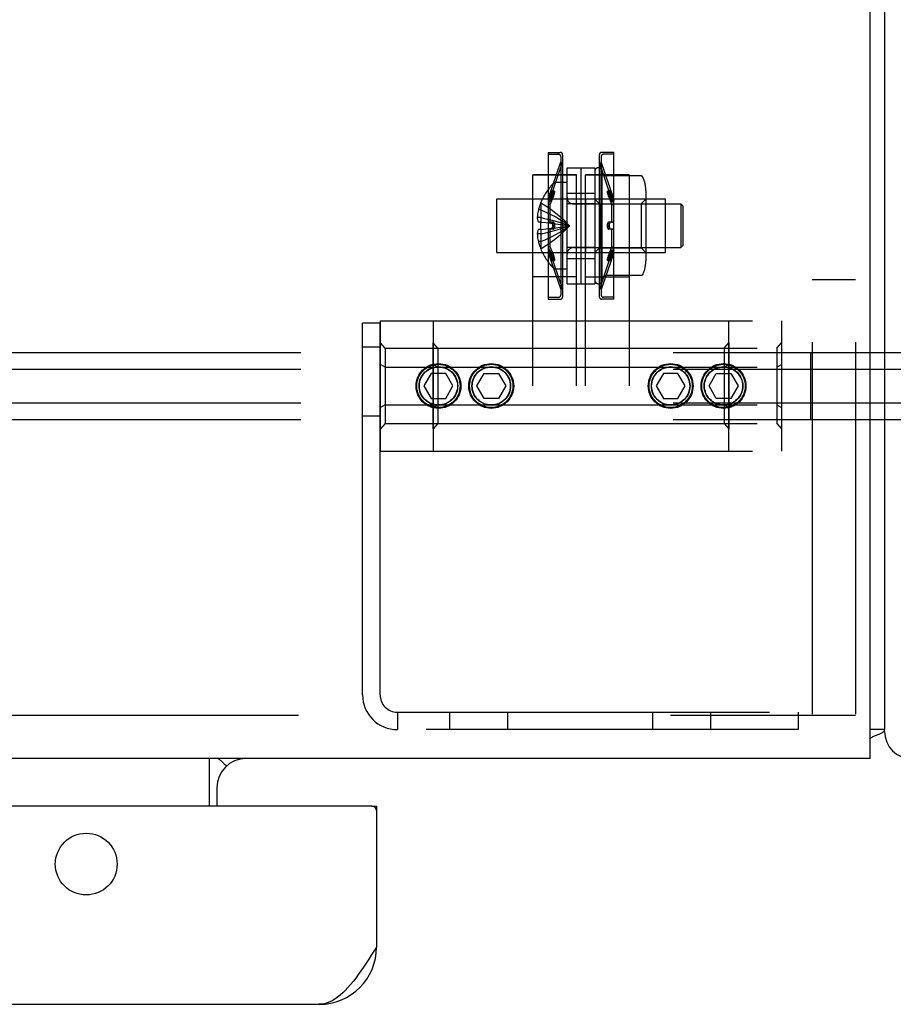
# Model space of a CAD drawing. Header units: inches. Extents: x 0 to 291, y 0 to 188.
# Tile 67 of 113: x 117.74 to 121.5, y 155.19 to 159.43. Entities that reach past the tile are written whole.
import ezdxf

# ---------------------------------------------------------------- set-up
doc = ezdxf.new("R2010")
doc.units = ezdxf.units.IN
doc.header["$LTSCALE"] = 16.018896
doc.header["$MEASUREMENT"] = 0
doc.linetypes.add('HIDDEN', pattern=[0.2, 0.1, -0.1])
doc.layers.get('0').update_dxf_attribs({"linetype": 'CONTINUOUS'})
doc.layers.add('02___PRT_ALL_AXES', color=7, linetype='CONTINUOUS')
doc.layers.add('DEFAULT_2', color=8, linetype='HIDDEN')

msp = doc.modelspace()

# ---------------------------------------------------------------- linework, layer by layer
at = {"color": 7, "linetype": 'Continuous'}
for p, q in [((121.4042, 156.2479), (121.4042, 174.0604)), ((121.4667, 173.9979), (121.4667, 156.3729)), ((121.4667, 156.3729), (121.4042, 156.3729)), ((121.4061, 156.3347), (121.4042, 156.3363)), ((121.4042, 156.2479), (43.7792, 156.2479)), ((118.5605, 156.0439), (118.5605, 156.2479)), ((118.6233, 156.2252), (118.6173, 156.2312)), ((118.5917, 156.1229), (118.5917, 156.0439)), ((119.2592, 156.0439), (119.2792, 156.0439))]:
    msp.add_line(p, q, dxfattribs=at)
at = {"color": 3, "linetype": 'Continuous'}
for p, q in [((119.2592, 156.0439), (82.3617, 156.0439)), ((119.2792, 156.0439), (119.2792, 155.4364)), ((82.5882, 155.1899), (119.0327, 155.1899))]:
    msp.add_line(p, q, dxfattribs=at)
at = {"color": 7, "linetype": 'Continuous'}
for points in [[(121.4061, 156.3347), (121.4081, 156.3369), (121.4106, 156.3389), (121.4135, 156.3409), (121.4166, 156.3428), (121.4201, 156.3446), (121.4238, 156.3463), (121.4277, 156.3479), (121.4316, 156.3494), (121.4354, 156.3508), (121.4427, 156.3535)], [(121.4427, 156.3535), (121.4462, 156.3548), (121.4493, 156.3561), (121.4522, 156.3574), (121.455, 156.3588), (121.4575, 156.3602), (121.4598, 156.3616), (121.4617, 156.3631), (121.4632, 156.3646), (121.4645, 156.3661), (121.4655, 156.3677), (121.4661, 156.3694), (121.4666, 156.3711), (121.4667, 156.3729)], [(118.6001, 156.2454), (118.5977, 156.2466), (118.5955, 156.2474)], [(118.6051, 156.2422), (118.6026, 156.244), (118.6001, 156.2454)], [(118.6103, 156.2379), (118.6077, 156.2401), (118.6051, 156.2422)], [(118.6173, 156.2312), (118.615, 156.2335), (118.6127, 156.2357), (118.6103, 156.2379)], [(118.6351, 156.2176), (118.6345, 156.2173), (118.6338, 156.2172), (118.633, 156.2174), (118.632, 156.2177), (118.631, 156.2184), (118.6297, 156.2193), (118.6283, 156.2204), (118.6268, 156.2218), (118.6251, 156.2234), (118.6233, 156.2252)]]:
    msp.add_lwpolyline(points, dxfattribs=at)
at = {"color": 3, "linetype": 'Continuous'}
msp.add_lwpolyline([(119.2792, 155.4364), (119.268, 155.4189), (119.2568, 155.4014), (119.2456, 155.384), (119.2344, 155.367), (119.2232, 155.3503), (119.212, 155.334), (119.2008, 155.3183), (119.1896, 155.3032), (119.1784, 155.2887), (119.1672, 155.275), (119.156, 155.2621), (119.1448, 155.2501), (119.1336, 155.2391), (119.1223, 155.2291), (119.1111, 155.2201), (119.0999, 155.2122), (119.0887, 155.2055), (119.0775, 155.1999), (119.0663, 155.1956), (119.0551, 155.1924), (119.0439, 155.1906), (119.0327, 155.1899)], dxfattribs=at)
msp.add_circle((118.0292, 155.7939), 0.133, dxfattribs=at)
for centre, radius, start, end in [((121.5837, 156.3649), 0.117, 180, 270), ((119.2592, 156.0239), 0.02, 0, 90), ((119.0327, 155.4364), 0.2465, 270, 360)]:
    msp.add_arc(centre, radius, start, end, dxfattribs=at)
at = {"color": 7, "linetype": 'Continuous'}
for centre, radius, start, end in [((121.2167, 156.4979), 0.25, 318.6068, 319.2391), ((118.7167, 156.1229), 0.125, 90, 180)]:
    msp.add_arc(centre, radius, start, end, dxfattribs=at)
at = {"layer": '02___PRT_ALL_AXES', "color": 8, "linetype": 'HIDDEN'}
for p, q in [((120.0175, 158.8589), (120.0705, 158.8589)), ((120.0175, 158.8589), (120.0175, 158.8509)), ((120.0175, 158.8509), (120.0625, 158.8509)), ((120.0175, 158.8509), (120.0175, 158.2349)), ((120.3015, 158.8589), (120.2485, 158.8589)), ((120.3015, 158.8509), (120.2565, 158.8509)), ((120.3015, 158.8509), (120.3015, 158.8589)), ((120.3015, 158.2349), (120.3015, 158.8509)), ((120.0185, 158.6589), (120.0725, 158.8179)), ((120.026, 158.6564), (120.0802, 158.8158)), ((120.0725, 158.8179), (120.0725, 158.2679)), ((120.2929, 158.6564), (120.2387, 158.8158)), ((120.3005, 158.6589), (120.2465, 158.8179)), ((120.2465, 158.2679), (120.2465, 158.8179)), ((120.1395, 158.7629), (119.952, 158.7629)), ((119.952, 157.8529), (119.952, 158.7629)), ((120.1395, 157.8529), (120.1395, 158.7629)), ((120.1795, 158.7629), (120.367, 158.7629)), ((120.2195, 158.7779), (120.2195, 158.3079)), ((120.256, 158.7637), (120.2495, 158.7779)), ((120.2495, 158.7779), (120.2495, 158.3079)), ((119.7975, 158.6584), (120.5215, 158.6584)), ((119.7975, 158.4274), (119.7975, 158.6584)), ((120.026, 158.6564), (120.0185, 158.6589)), ((120.1795, 158.6584), (120.1795, 158.4274)), ((120.2929, 158.6564), (120.3005, 158.6589)), ((120.5215, 158.6584), (120.5215, 158.4274)), ((119.7975, 158.4274), (120.5215, 158.4274)), ((120.026, 158.4295), (120.0185, 158.4269)), ((120.0185, 158.4269), (120.0725, 158.2679)), ((120.026, 158.4295), (120.0802, 158.27)), ((120.2929, 158.4295), (120.2387, 158.27)), ((120.3005, 158.4269), (120.2465, 158.2679)), ((120.2929, 158.4295), (120.3005, 158.4269)), ((120.1395, 158.3229), (119.952, 158.3229)), ((120.1795, 158.3229), (120.367, 158.3229)), ((120.256, 158.3221), (120.2495, 158.3079)), ((120.0175, 158.2349), (120.0625, 158.2349)), ((120.0175, 158.2349), (120.0175, 158.2269)), ((120.0175, 158.2269), (120.0705, 158.2269)), ((120.3015, 158.2269), (120.2485, 158.2269)), ((120.3015, 158.2349), (120.2565, 158.2349)), ((120.3015, 158.2269), (120.3015, 158.2349)), ((119.2957, 158.1339), (121.0232, 158.1339)), ((119.2957, 157.5719), (119.2957, 158.1339)), ((119.5232, 158.1339), (119.5232, 157.5719)), ((120.7957, 157.5719), (120.7957, 158.1339)), ((121.0232, 158.1339), (121.0232, 157.5719)), ((119.4934, 157.9341), (120.8255, 157.9341)), ((119.4934, 157.7718), (120.8255, 157.7718)), ((119.2957, 157.5719), (121.0232, 157.5719))]:
    msp.add_line(p, q, dxfattribs=at)
for centre in [(119.5457, 157.8529), (119.7732, 157.8529), (120.5457, 157.8529), (120.7732, 157.8529)]:
    msp.add_circle(centre, 0.0965, dxfattribs=at)
for centre, start, end in [((120.2345, 158.7779), 0.0001, 180), ((120.2345, 158.3079), 180, 359.9999)]:
    msp.add_arc(centre, 0.015, start, end, dxfattribs=at)
at = {"layer": 'DEFAULT_2', "color": 8, "linetype": 'HIDDEN'}
for p, q in [((121.1547, 174.0604), (121.1547, 156.4354)), ((121.3417, 174.0604), (121.3417, 156.4354)), ((120.0805, 158.8489), (120.0805, 158.2369)), ((120.2385, 158.8489), (120.2385, 158.2369)), ((120.0725, 158.8409), (120.0725, 158.2449)), ((120.0805, 158.8174), (120.0802, 158.8158)), ((120.2385, 158.8174), (120.2387, 158.8158)), ((120.2465, 158.8409), (120.2465, 158.2449)), ((119.952, 158.7629), (120.1395, 158.7629)), ((120.0995, 158.7929), (120.2195, 158.7929)), ((120.0995, 158.2929), (120.0995, 158.7929)), ((120.1595, 158.7929), (120.1595, 158.2929)), ((120.367, 158.7629), (120.1795, 158.7629)), ((120.1795, 157.8529), (120.1795, 158.7629)), ((120.2195, 158.7929), (120.2195, 158.2929)), ((120.367, 158.7629), (120.367, 157.8529)), ((120.0995, 158.7294), (120.0529, 158.7294)), ((120.4172, 158.7579), (120.2651, 158.7579)), ((120.0329, 158.6873), (120.0185, 158.6502)), ((120.0405, 158.6849), (120.026, 158.6478)), ((120.0329, 158.6873), (120.0337, 158.6891)), ((120.0344, 158.6907), (120.035, 158.6921)), ((120.0357, 158.6805), (120.035, 158.6782)), ((120.0362, 158.6827), (120.0356, 158.6804)), ((120.0367, 158.6847), (120.0362, 158.6825)), ((120.0371, 158.6867), (120.0367, 158.6846)), ((120.0374, 158.6885), (120.037, 158.6865)), ((120.0448, 158.6924), (120.0372, 158.6947)), ((120.0376, 158.6901), (120.0374, 158.6883)), ((120.0405, 158.6849), (120.0412, 158.6868)), ((120.0419, 158.6884), (120.0412, 158.6868)), ((120.0419, 158.6884), (120.0426, 158.6898)), ((120.0432, 158.6784), (120.0426, 158.6761)), ((120.0438, 158.6805), (120.0432, 158.6783)), ((120.0443, 158.6826), (120.0438, 158.6804)), ((120.0447, 158.6845), (120.0442, 158.6825)), ((120.045, 158.6863), (120.0446, 158.6844)), ((120.0452, 158.6879), (120.0449, 158.6862)), ((120.0995, 158.6834), (120.2195, 158.6834)), ((120.2743, 158.6844), (120.274, 158.6863)), ((120.2817, 158.6947), (120.2741, 158.6924)), ((120.2747, 158.6825), (120.2743, 158.6845)), ((120.2752, 158.6804), (120.2747, 158.6826)), ((120.2757, 158.6783), (120.2751, 158.6805)), ((120.2757, 158.6909), (120.2763, 158.6897)), ((120.2763, 158.6761), (120.2757, 158.6784)), ((120.277, 158.674), (120.2763, 158.6762)), ((120.2777, 158.6868), (120.2784, 158.6849)), ((120.2784, 158.6849), (120.2929, 158.6478)), ((120.2819, 158.6865), (120.2815, 158.6885)), ((120.2823, 158.6846), (120.2818, 158.6867)), ((120.2827, 158.6825), (120.2822, 158.6847)), ((120.2833, 158.6804), (120.2827, 158.6827)), ((120.2833, 158.6932), (120.2839, 158.6921)), ((120.2839, 158.6782), (120.2833, 158.6805)), ((120.2846, 158.6761), (120.2839, 158.6783)), ((120.2852, 158.6891), (120.286, 158.6873)), ((120.286, 158.6873), (120.3005, 158.6502)), ((120.4385, 158.6946), (120.4385, 158.3912)), ((119.9865, 158.6422), (119.9861, 158.6424)), ((119.9865, 158.6422), (119.9861, 158.6412)), ((119.9861, 158.6412), (119.9861, 158.5584)), ((120.0329, 158.672), (120.0185, 158.6348)), ((120.0185, 158.6589), (120.0185, 158.6502)), ((120.026, 158.6478), (120.0185, 158.6502)), ((120.026, 158.6328), (120.0185, 158.6348)), ((120.0185, 158.6348), (120.0185, 158.5583)), ((120.0405, 158.6699), (120.026, 158.6328)), ((120.026, 158.6564), (120.026, 158.6478)), ((120.0337, 158.674), (120.0329, 158.672)), ((120.0412, 158.6719), (120.0405, 158.6699)), ((120.2195, 158.6367), (120.0995, 158.6367)), ((120.1277, 158.6369), (120.5895, 158.6369)), ((120.2395, 158.6379), (120.2195, 158.6579)), ((120.2395, 158.6379), (120.4185, 158.6379)), ((120.2395, 158.6379), (120.2395, 158.4479)), ((120.277, 158.674), (120.2777, 158.6719)), ((120.2784, 158.6699), (120.2777, 158.6719)), ((120.2784, 158.6699), (120.2929, 158.6328)), ((120.286, 158.672), (120.2852, 158.674)), ((120.286, 158.672), (120.3005, 158.6348)), ((120.2929, 158.6478), (120.2929, 158.6564)), ((120.2929, 158.6478), (120.3005, 158.6502)), ((120.2929, 158.6328), (120.3005, 158.6348)), ((120.3005, 158.6502), (120.3005, 158.6589)), ((120.3005, 158.5583), (120.3005, 158.6348)), ((120.4185, 158.6379), (120.4385, 158.6579)), ((120.4185, 158.6379), (120.4185, 158.4479)), ((120.5995, 158.6269), (120.5895, 158.6369)), ((120.5895, 158.6369), (120.5895, 158.4489)), ((119.9861, 158.6114), (119.9761, 158.6114)), ((120.026, 158.6328), (120.026, 158.5579)), ((120.2929, 158.5579), (120.2929, 158.6328)), ((120.5995, 158.4589), (120.5995, 158.6269)), ((119.9861, 158.5778), (119.9712, 158.5778)), ((119.9861, 158.5584), (119.9761, 158.5584)), ((119.9865, 158.5584), (119.9861, 158.5584)), ((119.9861, 158.5584), (120.0086, 158.5563)), ((120.0329, 158.5582), (120.0185, 158.5583)), ((120.026, 158.5579), (120.0185, 158.5583)), ((120.0405, 158.5579), (120.026, 158.5579)), ((120.0329, 158.5582), (120.0337, 158.558)), ((120.0405, 158.5579), (120.0412, 158.5578)), ((120.2777, 158.5578), (120.2784, 158.5579)), ((120.2929, 158.5579), (120.2784, 158.5579)), ((120.2852, 158.558), (120.286, 158.5582)), ((120.3005, 158.5583), (120.286, 158.5582)), ((120.2929, 158.5579), (120.3005, 158.5583)), ((119.9861, 158.508), (119.9712, 158.508)), ((119.9861, 158.5274), (119.9761, 158.5274)), ((119.9861, 158.5274), (120.0086, 158.5296)), ((119.9861, 158.5274), (119.9865, 158.5275)), ((119.9861, 158.5274), (119.9861, 158.4446)), ((120.0083, 158.5296), (120.0301, 158.5319)), ((120.026, 158.5279), (120.0185, 158.5276)), ((120.0329, 158.5277), (120.0185, 158.5276)), ((120.0185, 158.5276), (120.0185, 158.451)), ((120.0405, 158.5279), (120.026, 158.5279)), ((120.026, 158.5279), (120.026, 158.4531)), ((120.0298, 158.5319), (120.051, 158.5344)), ((120.0337, 158.5279), (120.0329, 158.5277)), ((120.0412, 158.5281), (120.0405, 158.5279)), ((120.0508, 158.5344), (120.0713, 158.5371)), ((120.2784, 158.5279), (120.2777, 158.5281)), ((120.2929, 158.5279), (120.2784, 158.5279)), ((120.286, 158.5277), (120.2852, 158.5279)), ((120.3005, 158.5276), (120.286, 158.5277)), ((120.2929, 158.5279), (120.3005, 158.5276)), ((120.2929, 158.4531), (120.2929, 158.5279)), ((120.3005, 158.451), (120.3005, 158.5276)), ((119.9861, 158.4744), (119.9761, 158.4744)), ((119.9865, 158.4437), (119.9861, 158.4446)), ((119.9865, 158.4437), (119.9861, 158.4434)), ((120.026, 158.4531), (120.0185, 158.451)), ((120.0185, 158.451), (120.0329, 158.4138)), ((120.026, 158.4381), (120.0185, 158.4357)), ((120.0185, 158.4357), (120.0329, 158.3986)), ((120.0185, 158.4357), (120.0185, 158.4269)), ((120.026, 158.4531), (120.0405, 158.4159)), ((120.026, 158.4381), (120.0405, 158.4009)), ((120.026, 158.4381), (120.026, 158.4295)), ((120.2195, 158.4492), (120.0995, 158.4492)), ((120.1277, 158.4489), (120.5895, 158.4489)), ((120.2395, 158.4479), (120.2195, 158.4279)), ((120.2395, 158.4479), (120.4185, 158.4479)), ((120.2929, 158.4531), (120.2784, 158.4159)), ((120.2929, 158.4381), (120.2784, 158.4009)), ((120.3005, 158.451), (120.286, 158.4138)), ((120.3005, 158.4357), (120.286, 158.3986)), ((120.2929, 158.4531), (120.3005, 158.451)), ((120.2929, 158.4381), (120.3005, 158.4357)), ((120.2929, 158.4295), (120.2929, 158.4381)), ((120.3005, 158.4269), (120.3005, 158.4357)), ((120.4185, 158.4479), (120.4385, 158.4279)), ((120.5995, 158.4589), (120.5895, 158.4489)), ((120.0329, 158.4138), (120.0337, 158.4118)), ((120.0337, 158.3968), (120.0329, 158.3986)), ((120.0344, 158.4098), (120.035, 158.4076)), ((120.035, 158.4076), (120.0357, 158.4054)), ((120.0357, 158.3927), (120.035, 158.3938)), ((120.0356, 158.4055), (120.0362, 158.4032)), ((120.0362, 158.4033), (120.0367, 158.4011)), ((120.0367, 158.4013), (120.0371, 158.3992)), ((120.037, 158.3993), (120.0374, 158.3974)), ((120.0372, 158.3912), (120.0448, 158.3935)), ((120.0405, 158.4159), (120.0412, 158.4139)), ((120.0412, 158.3991), (120.0405, 158.4009)), ((120.0419, 158.4119), (120.0412, 158.4139)), ((120.0419, 158.4119), (120.0426, 158.4097)), ((120.0426, 158.4097), (120.0432, 158.4075)), ((120.0432, 158.395), (120.0426, 158.3961)), ((120.0432, 158.4076), (120.0438, 158.4053)), ((120.0438, 158.4055), (120.0443, 158.4033)), ((120.0442, 158.4034), (120.0447, 158.4013)), ((120.0446, 158.4015), (120.045, 158.3995)), ((120.0995, 158.4024), (120.2195, 158.4024)), ((120.2737, 158.3979), (120.274, 158.3997)), ((120.274, 158.3995), (120.2743, 158.4015)), ((120.2741, 158.3935), (120.2817, 158.3912)), ((120.2743, 158.4013), (120.2747, 158.4034)), ((120.2747, 158.4033), (120.2752, 158.4055)), ((120.2751, 158.4053), (120.2757, 158.4076)), ((120.2757, 158.4075), (120.2763, 158.4097)), ((120.277, 158.3975), (120.2763, 158.3961)), ((120.277, 158.3975), (120.2777, 158.3991)), ((120.2777, 158.4139), (120.2784, 158.4159)), ((120.2784, 158.4009), (120.2777, 158.3991)), ((120.2813, 158.3957), (120.2816, 158.3975)), ((120.2815, 158.3974), (120.2819, 158.3993)), ((120.2818, 158.3992), (120.2823, 158.4013)), ((120.2822, 158.4011), (120.2827, 158.4033)), ((120.2827, 158.4032), (120.2833, 158.4055)), ((120.2833, 158.4054), (120.2839, 158.4076)), ((120.2846, 158.3952), (120.2839, 158.3938)), ((120.2852, 158.4118), (120.286, 158.4138)), ((120.286, 158.3986), (120.2852, 158.3968)), ((120.0995, 158.3564), (120.0529, 158.3564)), ((120.4172, 158.328), (120.2651, 158.328)), ((121.3417, 158.3104), (121.1547, 158.3104)), ((120.0805, 158.2684), (120.0802, 158.27)), ((120.0995, 158.2929), (120.2195, 158.2929)), ((120.2385, 158.2684), (120.2387, 158.27)), ((119.2942, 158.1229), (119.2192, 158.1229)), ((119.2192, 156.5229), (119.2192, 158.1229)), ((119.2942, 156.5229), (119.2942, 158.1229)), ((114.1482, 157.9973), (136.2957, 157.9973)), ((119.2192, 158.0209), (119.2942, 158.0209)), ((119.3157, 158.0152), (119.2957, 158.0383)), ((119.2957, 157.6676), (119.2957, 158.0383)), ((119.3157, 158.0152), (121.0032, 158.0152)), ((119.3157, 158.0152), (119.3157, 157.6907)), ((119.5432, 158.0152), (119.5232, 158.0383)), ((119.5232, 157.6676), (119.5232, 158.0383)), ((119.5432, 158.0152), (119.5432, 157.6907)), ((120.7757, 158.0152), (120.7957, 158.0383)), ((120.7757, 158.0152), (120.7757, 157.6907)), ((120.7957, 158.0383), (120.7957, 157.6676)), ((121.0032, 158.0152), (121.0232, 158.0383)), ((121.0032, 158.0152), (121.0032, 157.6907)), ((121.0232, 158.0383), (121.0232, 157.6676)), ((121.1482, 157.9973), (121.1482, 157.7086)), ((114.1482, 157.9251), (136.2957, 157.9251)), ((119.3157, 157.9341), (119.2957, 157.9456)), ((119.3157, 157.9341), (121.0032, 157.9341)), ((119.5432, 157.9341), (119.5232, 157.9456)), ((120.7757, 157.9341), (120.7957, 157.9456)), ((121.0032, 157.9341), (121.0232, 157.9456)), ((119.5145, 157.9069), (119.4834, 157.8529)), ((119.5769, 157.9069), (119.5145, 157.9069)), ((119.6081, 157.8529), (119.5769, 157.9069)), ((119.7109, 157.8529), (119.742, 157.9069)), ((119.742, 157.9069), (119.8044, 157.9069)), ((119.8044, 157.9069), (119.8356, 157.8529)), ((120.5145, 157.9069), (120.4834, 157.8529)), ((120.5769, 157.9069), (120.5145, 157.9069)), ((120.6081, 157.8529), (120.5769, 157.9069)), ((120.7109, 157.8529), (120.742, 157.9069)), ((120.742, 157.9069), (120.8044, 157.9069)), ((120.8044, 157.9069), (120.8356, 157.8529)), ((119.4834, 157.8529), (119.5145, 157.7989)), ((119.5769, 157.7989), (119.6081, 157.8529)), ((119.742, 157.7989), (119.7109, 157.8529)), ((119.8356, 157.8529), (119.8044, 157.7989)), ((120.4834, 157.8529), (120.5145, 157.7989)), ((120.5769, 157.7989), (120.6081, 157.8529)), ((120.742, 157.7989), (120.7109, 157.8529)), ((120.8356, 157.8529), (120.8044, 157.7989)), ((119.5145, 157.7989), (119.5769, 157.7989)), ((119.8044, 157.7989), (119.742, 157.7989)), ((120.5145, 157.7989), (120.5769, 157.7989)), ((120.8044, 157.7989), (120.742, 157.7989)), ((114.1482, 157.7808), (136.2957, 157.7808)), ((119.3157, 157.7718), (119.2957, 157.7603)), ((119.3157, 157.7718), (121.0032, 157.7718)), ((119.5432, 157.7718), (119.5232, 157.7603)), ((120.7757, 157.7718), (120.7957, 157.7603)), ((121.0032, 157.7718), (121.0232, 157.7603)), ((114.1482, 157.7086), (136.2957, 157.7086)), ((119.2192, 157.7249), (119.2942, 157.7249)), ((119.3157, 157.6907), (119.2957, 157.6676)), ((119.3157, 157.6907), (121.0032, 157.6907)), ((119.5432, 157.6907), (119.5232, 157.6676)), ((120.7757, 157.6907), (120.7957, 157.6676)), ((121.0032, 157.6907), (121.0232, 157.6676)), ((117.3417, 156.4354), (121.3417, 156.4354)), ((119.3692, 156.4479), (121.0942, 156.4479)), ((119.3692, 156.4479), (119.3692, 156.3729)), ((119.5942, 156.3729), (119.5942, 156.4479)), ((119.8442, 156.3729), (119.8442, 156.4479)), ((120.4692, 156.3729), (120.4692, 156.4479)), ((120.7192, 156.3729), (120.7192, 156.4479)), ((121.0942, 156.4479), (121.0942, 156.3729)), ((121.0942, 156.3729), (119.3692, 156.3729))]:
    msp.add_line(p, q, dxfattribs=at)
for points in [[(120.2651, 158.7579), (120.2639, 158.758), (120.2627, 158.7582), (120.2618, 158.7585), (120.261, 158.7588), (120.2603, 158.7591), (120.2597, 158.7595), (120.2592, 158.7598), (120.2588, 158.7602), (120.2584, 158.7605), (120.258, 158.7608), (120.2577, 158.7611), (120.2575, 158.7614), (120.2572, 158.7617), (120.257, 158.762), (120.2568, 158.7623), (120.2566, 158.7626), (120.2564, 158.7629), (120.2563, 158.7631), (120.2562, 158.7634), (120.2561, 158.7636), (120.256, 158.7638)], [(120.4263, 158.752), (120.4257, 158.7531), (120.4249, 158.7542), (120.424, 158.7552), (120.423, 158.7561), (120.4218, 158.7568), (120.4205, 158.7573), (120.4192, 158.7577), (120.4178, 158.7579), (120.4172, 158.7579)], [(120.0344, 158.6907), (120.0337, 158.6891), (120.0329, 158.6873)], [(120.0337, 158.674), (120.0344, 158.6761), (120.035, 158.6783)], [(120.035, 158.6921), (120.0357, 158.6932), (120.0362, 158.694), (120.0367, 158.6945), (120.0371, 158.6947), (120.0372, 158.6947)], [(120.0372, 158.6947), (120.037, 158.6947), (120.0367, 158.6945), (120.0362, 158.694), (120.0356, 158.6931)], [(120.0372, 158.6947), (120.0374, 158.6946), (120.0376, 158.6942), (120.0377, 158.6935), (120.0378, 158.6926), (120.0377, 158.6914), (120.0376, 158.69)], [(120.0376, 158.6901), (120.0377, 158.6915), (120.0378, 158.6927), (120.0377, 158.6936), (120.0376, 158.6943), (120.0374, 158.6946), (120.0372, 158.6947)], [(120.0405, 158.6699), (120.0412, 158.6719), (120.042, 158.674), (120.0426, 158.6762)], [(120.0426, 158.6897), (120.0432, 158.6909), (120.0438, 158.6917), (120.0443, 158.6922), (120.0447, 158.6924), (120.0448, 158.6924)], [(120.0448, 158.6924), (120.0446, 158.6924), (120.0442, 158.6922), (120.0438, 158.6917), (120.0432, 158.6908)], [(120.0448, 158.6924), (120.045, 158.6923), (120.0452, 158.692), (120.0453, 158.6913), (120.0454, 158.6904), (120.0453, 158.6892), (120.0452, 158.6878)], [(120.0452, 158.6879), (120.0453, 158.6893), (120.0454, 158.6905), (120.0453, 158.6914), (120.0452, 158.692), (120.0449, 158.6924), (120.0448, 158.6924)], [(120.2741, 158.6924), (120.274, 158.6923), (120.2737, 158.692), (120.2736, 158.6913), (120.2736, 158.6904), (120.2736, 158.6892), (120.2738, 158.6878)], [(120.274, 158.6862), (120.2737, 158.6879), (120.2736, 158.6893), (120.2736, 158.6905), (120.2736, 158.6914), (120.2738, 158.692), (120.274, 158.6924), (120.2741, 158.6924)], [(120.2741, 158.6924), (120.2743, 158.6924), (120.2747, 158.6922), (120.2752, 158.6917), (120.2757, 158.6908)], [(120.2757, 158.6909), (120.2751, 158.6917), (120.2747, 158.6922), (120.2743, 158.6924), (120.2741, 158.6924)], [(120.2784, 158.6849), (120.2777, 158.6868), (120.277, 158.6884), (120.2763, 158.6898)], [(120.2817, 158.6947), (120.2815, 158.6946), (120.2813, 158.6942), (120.2812, 158.6935), (120.2811, 158.6926), (120.2812, 158.6914), (120.2813, 158.69)], [(120.2816, 158.6883), (120.2813, 158.6901), (120.2812, 158.6915), (120.2811, 158.6927), (120.2812, 158.6936), (120.2813, 158.6943), (120.2816, 158.6946), (120.2817, 158.6947)], [(120.2817, 158.6947), (120.2819, 158.6947), (120.2823, 158.6945), (120.2827, 158.694), (120.2833, 158.6931)], [(120.2833, 158.6932), (120.2827, 158.694), (120.2822, 158.6945), (120.2818, 158.6947), (120.2817, 158.6947)], [(120.2852, 158.6891), (120.2845, 158.6907), (120.2839, 158.6921)], [(120.2846, 158.6761), (120.2852, 158.674), (120.286, 158.672)], [(119.9865, 158.6422), (120.0086, 158.6285), (120.0301, 158.6137), (120.051, 158.5977), (120.0713, 158.5806), (120.091, 158.5623), (120.1101, 158.5429)], [(119.9761, 158.6114), (119.9748, 158.6058), (119.9738, 158.6002), (119.9729, 158.5946), (119.9721, 158.589), (119.9716, 158.5834), (119.9712, 158.5778)], [(119.9861, 158.6114), (120.0083, 158.602), (120.0298, 158.5918), (120.0508, 158.5807), (120.0711, 158.5689), (120.0909, 158.5563), (120.1101, 158.5429)], [(119.9712, 158.5778), (119.9714, 158.5755), (119.9718, 158.5732), (119.9722, 158.5708), (119.9728, 158.5684), (119.9734, 158.566), (119.9742, 158.5635), (119.9751, 158.561), (119.9761, 158.5584)], [(119.9861, 158.5778), (120.0083, 158.573), (120.0298, 158.5678), (120.0508, 158.5622), (120.0711, 158.5562), (120.0909, 158.5498), (120.1101, 158.5429)], [(119.9861, 158.5429), (119.9861, 158.5455), (119.9861, 158.5481), (119.9862, 158.5507), (119.9863, 158.5533), (119.9864, 158.5558), (119.9865, 158.5584)], [(120.0083, 158.5563), (120.0301, 158.554), (120.051, 158.5515), (120.0713, 158.5488), (120.091, 158.546), (120.1101, 158.5429)], [(120.0298, 158.554), (120.0508, 158.5515), (120.0711, 158.5488), (120.0909, 158.546), (120.1101, 158.5429)], [(120.0337, 158.5279), (120.0344, 158.5283), (120.035, 158.5292), (120.0357, 158.5302), (120.0362, 158.5316), (120.0367, 158.5332), (120.0371, 158.5349), (120.0374, 158.5368), (120.0376, 158.5389), (120.0377, 158.5409), (120.0378, 158.5431), (120.0377, 158.5452), (120.0376, 158.5472), (120.0374, 158.5492), (120.037, 158.5511), (120.0367, 158.5528), (120.0362, 158.5544), (120.0356, 158.5557), (120.035, 158.5567), (120.0344, 158.5575), (120.0337, 158.558)], [(120.0344, 158.5575), (120.035, 158.5567), (120.0357, 158.5556), (120.0362, 158.5543), (120.0367, 158.5527), (120.0371, 158.5509), (120.0374, 158.549), (120.0376, 158.547), (120.0377, 158.5449), (120.0378, 158.5428), (120.0377, 158.5407), (120.0376, 158.5386), (120.0374, 158.5366), (120.037, 158.5348), (120.0367, 158.5331), (120.0362, 158.5315), (120.0356, 158.5302), (120.035, 158.5291), (120.0344, 158.5283)], [(120.0412, 158.5281), (120.042, 158.5286), (120.0426, 158.5294), (120.0432, 158.5304), (120.0438, 158.5318), (120.0443, 158.5333), (120.0447, 158.5351), (120.045, 158.5369), (120.0452, 158.5389), (120.0453, 158.541), (120.0454, 158.5431), (120.0453, 158.5451), (120.0452, 158.5472), (120.0449, 158.5491), (120.0446, 158.551), (120.0442, 158.5527), (120.0438, 158.5542), (120.0432, 158.5555), (120.0426, 158.5565), (120.0419, 158.5573), (120.0412, 158.5578)], [(120.042, 158.5573), (120.0426, 158.5565), (120.0432, 158.5554), (120.0438, 158.5541), (120.0443, 158.5525), (120.0447, 158.5508), (120.045, 158.5489), (120.0452, 158.547), (120.0453, 158.5449), (120.0454, 158.5428), (120.0453, 158.5407), (120.0452, 158.5387), (120.0449, 158.5367), (120.0446, 158.5349), (120.0442, 158.5332), (120.0438, 158.5317), (120.0432, 158.5304), (120.0426, 158.5293), (120.0419, 158.5286)], [(120.2777, 158.5578), (120.277, 158.5573), (120.2763, 158.5565), (120.2757, 158.5554), (120.2751, 158.5541), (120.2747, 158.5525), (120.2743, 158.5508), (120.274, 158.5489), (120.2737, 158.547), (120.2736, 158.5449), (120.2736, 158.5428), (120.2736, 158.5407), (120.2738, 158.5387), (120.274, 158.5367), (120.2743, 158.5349), (120.2747, 158.5332), (120.2752, 158.5317), (120.2757, 158.5304), (120.2763, 158.5293), (120.277, 158.5286), (120.2777, 158.5281)], [(120.277, 158.5286), (120.2763, 158.5294), (120.2757, 158.5304), (120.2751, 158.5318), (120.2747, 158.5333), (120.2743, 158.5351), (120.274, 158.5369), (120.2737, 158.5389), (120.2736, 158.541), (120.2736, 158.5431), (120.2736, 158.5451), (120.2738, 158.5472), (120.274, 158.5491), (120.2743, 158.551), (120.2747, 158.5527), (120.2752, 158.5542), (120.2757, 158.5555), (120.2763, 158.5565), (120.277, 158.5573)], [(120.2852, 158.558), (120.2845, 158.5575), (120.2839, 158.5567), (120.2833, 158.5556), (120.2827, 158.5543), (120.2822, 158.5527), (120.2818, 158.5509), (120.2815, 158.549), (120.2813, 158.547), (120.2812, 158.5449), (120.2811, 158.5428), (120.2812, 158.5407), (120.2813, 158.5386), (120.2816, 158.5366), (120.2819, 158.5348), (120.2823, 158.5331), (120.2827, 158.5315), (120.2833, 158.5302), (120.2839, 158.5291), (120.2846, 158.5283), (120.2852, 158.5279)], [(120.2845, 158.5283), (120.2839, 158.5292), (120.2833, 158.5302), (120.2827, 158.5316), (120.2822, 158.5332), (120.2818, 158.5349), (120.2815, 158.5368), (120.2813, 158.5389), (120.2812, 158.5409), (120.2811, 158.5431), (120.2812, 158.5452), (120.2813, 158.5472), (120.2816, 158.5492), (120.2819, 158.5511), (120.2823, 158.5528), (120.2827, 158.5544), (120.2833, 158.5557), (120.2839, 158.5567), (120.2846, 158.5575)], [(119.9761, 158.5274), (119.9751, 158.5249), (119.9742, 158.5223), (119.9734, 158.5199), (119.9728, 158.5174), (119.9722, 158.5151), (119.9718, 158.5127), (119.9714, 158.5104), (119.9712, 158.508)], [(119.9712, 158.508), (119.9716, 158.5025), (119.9721, 158.4969), (119.9729, 158.4912), (119.9738, 158.4856), (119.9748, 158.48), (119.9761, 158.4744)], [(119.9861, 158.508), (120.0083, 158.5128), (120.0298, 158.5181), (120.0508, 158.5237), (120.0711, 158.5297), (120.0909, 158.5361), (120.1101, 158.5429)], [(119.9861, 158.4744), (120.0083, 158.4839), (120.0298, 158.4941), (120.0508, 158.5051), (120.0711, 158.5169), (120.0909, 158.5295), (120.1101, 158.5429)], [(119.9865, 158.5275), (119.9864, 158.53), (119.9863, 158.5326), (119.9862, 158.5352), (119.9861, 158.5378), (119.9861, 158.5403), (119.9861, 158.5429)], [(119.9865, 158.4437), (120.0086, 158.4574), (120.0301, 158.4722), (120.051, 158.4882), (120.0713, 158.5053), (120.091, 158.5235), (120.1101, 158.5429)], [(120.0711, 158.5371), (120.0909, 158.5399), (120.1101, 158.5429)], [(120.0713, 158.5371), (120.091, 158.5399), (120.1101, 158.5429)], [(120.0344, 158.4098), (120.0337, 158.4118), (120.0329, 158.4138)], [(120.0337, 158.3968), (120.0344, 158.3952), (120.035, 158.3938)], [(120.0372, 158.3912), (120.037, 158.3912), (120.0367, 158.3914), (120.0362, 158.3919), (120.0356, 158.3927)], [(120.0357, 158.3927), (120.0362, 158.3919), (120.0367, 158.3914), (120.0371, 158.3912), (120.0372, 158.3912)], [(120.0374, 158.3975), (120.0376, 158.3957), (120.0377, 158.3943), (120.0378, 158.3932), (120.0377, 158.3922), (120.0376, 158.3916), (120.0374, 158.3912), (120.0372, 158.3912)], [(120.0372, 158.3912), (120.0374, 158.3913), (120.0376, 158.3917), (120.0377, 158.3923), (120.0378, 158.3933), (120.0377, 158.3945), (120.0376, 158.3959)], [(120.0405, 158.4009), (120.0412, 158.3991), (120.042, 158.3975), (120.0426, 158.3961)], [(120.0448, 158.3935), (120.0446, 158.3935), (120.0442, 158.3937), (120.0438, 158.3942), (120.0432, 158.395)], [(120.0432, 158.395), (120.0438, 158.3942), (120.0443, 158.3937), (120.0447, 158.3934), (120.0448, 158.3935)], [(120.0449, 158.3997), (120.0452, 158.3979), (120.0453, 158.3965), (120.0454, 158.3954), (120.0453, 158.3945), (120.0452, 158.3939), (120.0449, 158.3935), (120.0448, 158.3935)], [(120.0448, 158.3935), (120.045, 158.3935), (120.0452, 158.3939), (120.0453, 158.3946), (120.0454, 158.3955), (120.0453, 158.3967), (120.0452, 158.3981)], [(120.2741, 158.3935), (120.274, 158.3935), (120.2737, 158.3939), (120.2736, 158.3946), (120.2736, 158.3955), (120.2736, 158.3967), (120.2738, 158.3981)], [(120.2737, 158.3979), (120.2736, 158.3965), (120.2736, 158.3954), (120.2736, 158.3945), (120.2738, 158.3939), (120.274, 158.3935), (120.2741, 158.3935)], [(120.2763, 158.3961), (120.2757, 158.395), (120.2751, 158.3942), (120.2747, 158.3937), (120.2743, 158.3934), (120.2741, 158.3935)], [(120.2741, 158.3935), (120.2743, 158.3935), (120.2747, 158.3937), (120.2752, 158.3942), (120.2757, 158.395)], [(120.2784, 158.4159), (120.2777, 158.4139), (120.277, 158.4119), (120.2763, 158.4097)], [(120.2817, 158.3912), (120.2815, 158.3913), (120.2813, 158.3917), (120.2812, 158.3923), (120.2811, 158.3933), (120.2812, 158.3945), (120.2813, 158.3959)], [(120.2813, 158.3957), (120.2812, 158.3943), (120.2811, 158.3932), (120.2812, 158.3922), (120.2813, 158.3916), (120.2816, 158.3912), (120.2817, 158.3912)], [(120.2839, 158.3938), (120.2833, 158.3927), (120.2827, 158.3919), (120.2822, 158.3914), (120.2818, 158.3912), (120.2817, 158.3912)], [(120.2817, 158.3912), (120.2819, 158.3912), (120.2823, 158.3914), (120.2827, 158.3919), (120.2833, 158.3927)], [(120.2852, 158.4118), (120.2845, 158.4097), (120.2839, 158.4076)], [(120.2846, 158.3952), (120.2852, 158.3968), (120.286, 158.3986)], [(120.256, 158.322), (120.2561, 158.3223), (120.2562, 158.3225), (120.2563, 158.3227), (120.2564, 158.323), (120.2566, 158.3233), (120.2568, 158.3236), (120.257, 158.3238), (120.2572, 158.3241), (120.2575, 158.3244), (120.2577, 158.3247), (120.258, 158.3251), (120.2584, 158.3254), (120.2588, 158.3257), (120.2592, 158.3261), (120.2597, 158.3264), (120.2603, 158.3267), (120.261, 158.3271), (120.2618, 158.3274), (120.2627, 158.3277), (120.2639, 158.3279), (120.2651, 158.328)], [(120.4263, 158.3339), (120.4257, 158.3327), (120.4249, 158.3317), (120.424, 158.3307), (120.423, 158.3298), (120.4218, 158.3291), (120.4205, 158.3286), (120.4192, 158.3282), (120.4178, 158.328), (120.4172, 158.328)]]:
    msp.add_lwpolyline(points, dxfattribs=at)
for centre, radius in [((119.5457, 157.8529), 0.0932), ((119.5457, 157.8529), 0.0832), ((119.5457, 157.8529), 0.0819), ((119.7732, 157.8529), 0.0932), ((119.7732, 157.8529), 0.0832), ((119.7732, 157.8529), 0.0819), ((120.5457, 157.8529), 0.0932), ((120.5457, 157.8529), 0.0832), ((120.5457, 157.8529), 0.0819), ((120.7732, 157.8529), 0.0932), ((120.7732, 157.8529), 0.0832), ((120.7732, 157.8529), 0.0819)]:
    msp.add_circle(centre, radius, dxfattribs=at)
for centre, radius, start, end in [((120.0625, 158.8409), 0.01, 0, 90), ((120.0705, 158.8489), 0.01, 0, 90), ((120.2485, 158.8489), 0.01, 90, 180), ((120.2565, 158.8409), 0.01, 90, 180), ((120.2283, 158.5429), 0.2618, 136.4862, 157.6387), ((120.0529, 158.7094), 0.02, 90, 136.4862), ((120.2973, 158.6946), 0.1412, 0, 23.95), ((120.2283, 158.5429), 0.2614, 157.9106, 164.8059), ((120.1277, 158.6651), 0.0282, 180, 270), ((120.2283, 158.5429), 0.2614, 195.1941, 202.0894), ((120.2283, 158.5429), 0.2618, 202.3613, 223.5138), ((120.1277, 158.4207), 0.0282, 90, 180), ((120.2973, 158.3912), 0.1412, 336.05, 360), ((120.0529, 158.3764), 0.02, 223.5138, 270), ((120.0625, 158.2449), 0.01, 270, 360), ((120.0705, 158.2369), 0.01, 270, 360), ((120.2485, 158.2369), 0.01, 180, 270), ((120.2565, 158.2449), 0.01, 180, 270), ((119.3692, 156.5229), 0.15, 180, 270), ((119.3692, 156.5229), 0.075, 180, 270)]:
    msp.add_arc(centre, radius, start, end, dxfattribs=at)

doc.saveas('drawing.dxf')
